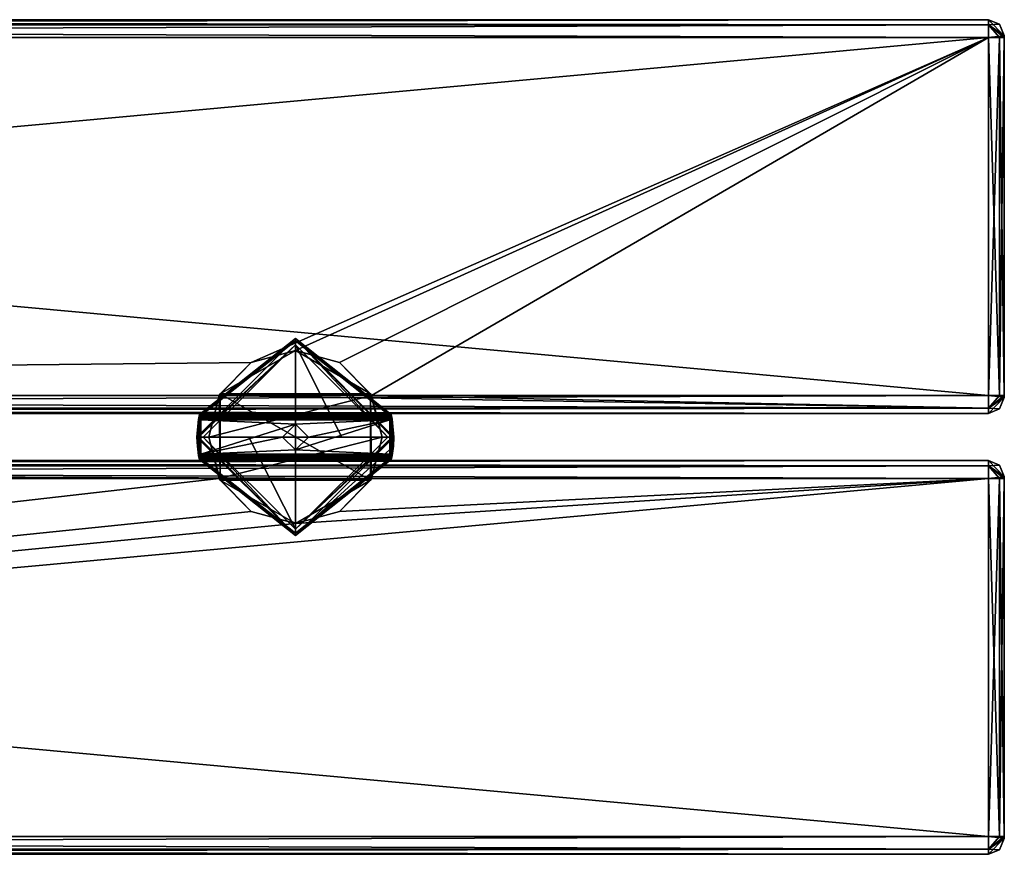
# Model space of a CAD drawing. Extents: x -54 to 446, y -6 to 1624.
# Tile 10 of 225: x 321 to 446, y 239 to 345. Entities that reach past the tile are written whole.
import ezdxf

# ---------------------------------------------------------------- set-up
doc = ezdxf.new("R2010")
doc.units = 0
doc.header["$LTSCALE"] = 46.933333
for name, color, linetype in [('100', 7, 'CONTINUOUS'), ('101', 7, 'CONTINUOUS'), ('102', 7, 'CONTINUOUS'), ('103', 7, 'CONTINUOUS'), ('104', 7, 'CONTINUOUS'), ('105', 7, 'CONTINUOUS'), ('106', 7, 'CONTINUOUS'), ('107', 7, 'CONTINUOUS'), ('108', 7, 'CONTINUOUS'), ('56', 7, 'CONTINUOUS'), ('57', 7, 'CONTINUOUS'), ('58', 7, 'CONTINUOUS'), ('59', 7, 'CONTINUOUS'), ('60', 7, 'CONTINUOUS'), ('61', 7, 'CONTINUOUS'), ('62', 7, 'CONTINUOUS'), ('63', 7, 'CONTINUOUS'), ('64', 7, 'CONTINUOUS'), ('65', 7, 'CONTINUOUS'), ('66', 7, 'CONTINUOUS'), ('67', 7, 'CONTINUOUS'), ('68', 7, 'CONTINUOUS'), ('682', 7, 'CONTINUOUS'), ('683', 7, 'CONTINUOUS'), ('684', 7, 'CONTINUOUS'), ('685', 7, 'CONTINUOUS'), ('686', 7, 'CONTINUOUS'), ('687', 7, 'CONTINUOUS'), ('688', 7, 'CONTINUOUS'), ('689', 7, 'CONTINUOUS'), ('69', 7, 'CONTINUOUS'), ('690', 7, 'CONTINUOUS'), ('691', 7, 'CONTINUOUS'), ('692', 7, 'CONTINUOUS'), ('693', 7, 'CONTINUOUS'), ('694', 7, 'CONTINUOUS'), ('695', 7, 'CONTINUOUS'), ('696', 7, 'CONTINUOUS'), ('697', 7, 'CONTINUOUS'), ('698', 7, 'CONTINUOUS'), ('699', 7, 'CONTINUOUS'), ('70', 7, 'CONTINUOUS'), ('700', 7, 'CONTINUOUS'), ('701', 7, 'CONTINUOUS'), ('702', 7, 'CONTINUOUS'), ('703', 7, 'CONTINUOUS'), ('704', 7, 'CONTINUOUS'), ('705', 7, 'CONTINUOUS'), ('706', 7, 'CONTINUOUS'), ('707', 7, 'CONTINUOUS'), ('708', 7, 'CONTINUOUS'), ('709', 7, 'CONTINUOUS'), ('71', 7, 'CONTINUOUS'), ('710', 7, 'CONTINUOUS'), ('711', 7, 'CONTINUOUS'), ('712', 7, 'CONTINUOUS'), ('713', 7, 'CONTINUOUS'), ('714', 7, 'CONTINUOUS'), ('715', 7, 'CONTINUOUS'), ('716', 7, 'CONTINUOUS'), ('717', 7, 'CONTINUOUS'), ('72', 7, 'CONTINUOUS'), ('89', 7, 'CONTINUOUS'), ('90', 7, 'CONTINUOUS'), ('91', 7, 'CONTINUOUS'), ('92', 7, 'CONTINUOUS'), ('93', 7, 'CONTINUOUS'), ('94', 7, 'CONTINUOUS'), ('95', 7, 'CONTINUOUS'), ('96', 7, 'CONTINUOUS'), ('97', 7, 'CONTINUOUS'), ('98', 7, 'CONTINUOUS'), ('99', 7, 'CONTINUOUS')]:
    doc.layers.add(name, color=color, linetype=linetype)

msp = doc.modelspace()

# ---------------------------------------------------------------- linework, layer by layer
at = {"layer": '100', "color": 7, "linetype": 'CONTINUOUS'}
for points in [[(444, 297.25, 19), (444, 342.75, 19), (445.41, 342.75, 19.59), (444, 297.25, 19)], [(445.41, 297.25, 19.59), (444, 297.25, 19), (445.41, 342.75, 19.59), (445.41, 297.25, 19.59)], [(446, 297.25, 21), (445.41, 297.25, 19.59), (446, 342.75, 21), (446, 297.25, 21)], [(446, 342.75, 21), (445.41, 297.25, 19.59), (445.41, 342.75, 19.59), (446, 342.75, 21)]]:
    msp.add_3dface(points, dxfattribs=at)
at = {"layer": '101', "color": 7, "linetype": 'CONTINUOUS'}
for points in [[(444, 295.66, 19.66), (444, 297.25, 19), (446, 297.07, 21.07), (444, 295.66, 19.66)], [(446, 297.07, 21.07), (444, 297.25, 19), (445.41, 297.25, 19.59), (446, 297.07, 21.07)], [(446, 297, 21.25), (444, 295.66, 19.66), (446, 297.07, 21.07), (446, 297, 21.25)], [(444, 295.66, 19.66), (446, 297, 21.25), (445.41, 295.59, 21.25), (444, 295.66, 19.66)], [(446, 297.25, 21), (446, 297.07, 21.07), (445.41, 297.25, 19.59), (446, 297.25, 21)], [(444, 295, 21.25), (444, 295.66, 19.66), (445.41, 295.59, 21.25), (444, 295, 21.25)]]:
    msp.add_3dface(points, dxfattribs=at)
at = {"layer": '102', "color": 7, "linetype": 'CONTINUOUS'}
for points in [[(446, 297, 26.75), (445.41, 295.59, 26.75), (446, 297, 21.25), (446, 297, 26.75)], [(446, 297, 21.25), (445.41, 295.59, 26.75), (445.41, 295.59, 21.25), (446, 297, 21.25)], [(444, 295, 26.75), (444, 295, 21.25), (445.41, 295.59, 21.25), (444, 295, 26.75)], [(445.41, 295.59, 26.75), (444, 295, 26.75), (445.41, 295.59, 21.25), (445.41, 295.59, 26.75)]]:
    msp.add_3dface(points, dxfattribs=at)
at = {"layer": '103', "color": 7, "linetype": 'CONTINUOUS'}
for points in [[(444, 297.25, 29), (444, 295.66, 28.34), (445.41, 297.25, 28.41), (444, 297.25, 29)], [(444, 295.66, 28.34), (446, 297.25, 27), (445.41, 297.25, 28.41), (444, 295.66, 28.34)], [(446, 297.25, 27), (444, 295.66, 28.34), (446, 297.07, 26.93), (446, 297.25, 27)], [(444, 295.66, 28.34), (444, 295, 26.75), (446, 297.07, 26.93), (444, 295.66, 28.34)], [(446, 297.07, 26.93), (444, 295, 26.75), (445.41, 295.59, 26.75), (446, 297.07, 26.93)], [(446, 297, 26.75), (446, 297.07, 26.93), (445.41, 295.59, 26.75), (446, 297, 26.75)]]:
    msp.add_3dface(points, dxfattribs=at)
at = {"layer": '104', "color": 7, "linetype": 'CONTINUOUS'}
for points in [[(444, 342.75, 29), (444, 297.25, 29), (445.41, 297.25, 28.41), (444, 342.75, 29)], [(444, 342.75, 29), (445.41, 297.25, 28.41), (445.41, 342.75, 28.41), (444, 342.75, 29)], [(446, 297.25, 27), (446, 342.75, 27), (445.41, 342.75, 28.41), (446, 297.25, 27)], [(445.41, 297.25, 28.41), (446, 297.25, 27), (445.41, 342.75, 28.41), (445.41, 297.25, 28.41)]]:
    msp.add_3dface(points, dxfattribs=at)
at = {"layer": '105', "color": 7, "linetype": 'CONTINUOUS'}
for points in [[(365.67, 297.25, 19), (346.33, 297.25, 19), (345, 292, 19), (365.67, 297.25, 19)], [(365.67, 297.25, 19), (345, 292, 19), (367, 292, 19), (365.67, 297.25, 19)], [(345, 292, 19), (346.33, 286.75, 19), (367, 292, 19), (345, 292, 19)], [(346.33, 286.75, 19), (365.67, 286.75, 19), (367, 292, 19), (346.33, 286.75, 19)]]:
    msp.add_3dface(points, dxfattribs=at)
at = {"layer": '106', "color": 7, "linetype": 'CONTINUOUS'}
for points in [[(356, 303, -65.5), (365.53, 297.5, -65.5), (346.47, 297.5, -65.5), (356, 303, -65.5)], [(365.53, 297.5, -65.5), (365.53, 286.5, -65.5), (346.47, 297.5, -65.5), (365.53, 297.5, -65.5)], [(346.47, 297.5, -65.5), (365.53, 286.5, -65.5), (346.47, 286.5, -65.5), (346.47, 297.5, -65.5)], [(365.53, 286.5, -65.5), (356, 281, -65.5), (346.47, 286.5, -65.5), (365.53, 286.5, -65.5)]]:
    msp.add_3dface(points, dxfattribs=at)
at = {"layer": '107', "color": 7, "linetype": 'CONTINUOUS'}
for points in [[(350.38, 301.45, 19), (356, 303, 19), (346.47, 297.5, -65.5), (350.38, 301.45, 19)], [(356, 303, 19), (356, 303, -65.5), (346.47, 297.5, -65.5), (356, 303, 19)], [(346.33, 297.25, 19), (350.38, 301.45, 19), (346.47, 297.5, -65.5), (346.33, 297.25, 19)], [(345, 292, 19), (346.33, 297.25, 19), (346.47, 286.5, -65.5), (345, 292, 19)], [(346.33, 297.25, 19), (346.47, 297.5, -65.5), (346.47, 286.5, -65.5), (346.33, 297.25, 19)], [(346.33, 286.75, 19), (345, 292, 19), (346.47, 286.5, -65.5), (346.33, 286.75, 19)], [(350.38, 282.55, 19), (346.33, 286.75, 19), (346.47, 286.5, -65.5), (350.38, 282.55, 19)], [(356, 281, -65.5), (350.38, 282.55, 19), (346.47, 286.5, -65.5), (356, 281, -65.5)], [(356, 281, 19), (350.38, 282.55, 19), (356, 281, -65.5), (356, 281, 19)]]:
    msp.add_3dface(points, dxfattribs=at)
at = {"layer": '108', "color": 7, "linetype": 'CONTINUOUS'}
for points in [[(356, 303, 19), (361.62, 301.45, 19), (356, 303, -65.5), (356, 303, 19)], [(361.62, 301.45, 19), (365.53, 297.5, -65.5), (356, 303, -65.5), (361.62, 301.45, 19)], [(361.62, 301.45, 19), (365.67, 297.25, 19), (365.53, 297.5, -65.5), (361.62, 301.45, 19)], [(367, 292, 19), (365.67, 286.75, 19), (365.53, 297.5, -65.5), (367, 292, 19)], [(365.67, 286.75, 19), (365.53, 286.5, -65.5), (365.53, 297.5, -65.5), (365.67, 286.75, 19)], [(365.67, 297.25, 19), (367, 292, 19), (365.53, 297.5, -65.5), (365.67, 297.25, 19)], [(361.62, 282.55, 19), (356, 281, 19), (365.53, 286.5, -65.5), (361.62, 282.55, 19)], [(356, 281, 19), (356, 281, -65.5), (365.53, 286.5, -65.5), (356, 281, 19)], [(365.67, 286.75, 19), (361.62, 282.55, 19), (365.53, 286.5, -65.5), (365.67, 286.75, 19)]]:
    msp.add_3dface(points, dxfattribs=at)
at = {"layer": '56', "color": 7, "linetype": 'CONTINUOUS'}
for points in [[(446, 342.93, 21.07), (446, 343, 21.25), (446, 342.93, 26.93), (446, 342.93, 21.07)], [(446, 343, 21.25), (446, 343, 26.75), (446, 342.93, 26.93), (446, 343, 21.25)], [(446, 342.75, 27), (446, 342.75, 21), (446, 342.93, 21.07), (446, 342.75, 27)], [(446, 342.75, 27), (446, 342.93, 21.07), (446, 342.93, 26.93), (446, 342.75, 27)], [(446, 342.75, 27), (446, 297.25, 27), (446, 342.75, 21), (446, 342.75, 27)], [(446, 297.25, 27), (446, 297.25, 21), (446, 342.75, 21), (446, 297.25, 27)], [(446, 297.25, 27), (446, 297.07, 26.93), (446, 297.25, 21), (446, 297.25, 27)], [(446, 297.07, 26.93), (446, 297.07, 21.07), (446, 297.25, 21), (446, 297.07, 26.93)], [(446, 297.07, 26.93), (446, 297, 26.75), (446, 297.07, 21.07), (446, 297.07, 26.93)], [(446, 297, 26.75), (446, 297, 21.25), (446, 297.07, 21.07), (446, 297, 26.75)], [(446, 287, 21.25), (446, 287, 26.75), (446, 286.93, 26.93), (446, 287, 21.25)], [(446, 287, 21.25), (446, 286.93, 26.93), (446, 286.93, 21.07), (446, 287, 21.25)], [(446, 286.93, 26.93), (446, 286.75, 27), (446, 286.93, 21.07), (446, 286.93, 26.93)], [(446, 286.75, 27), (446, 286.75, 21), (446, 286.93, 21.07), (446, 286.75, 27)], [(446, 286.75, 27), (446, 241.25, 27), (446, 286.75, 21), (446, 286.75, 27)], [(446, 241.25, 27), (446, 241.25, 21), (446, 286.75, 21), (446, 241.25, 27)], [(446, 241.25, 27), (446, 241.07, 26.93), (446, 241.25, 21), (446, 241.25, 27)], [(446, 241.07, 26.93), (446, 241.07, 21.07), (446, 241.25, 21), (446, 241.07, 26.93)], [(446, 241.07, 26.93), (446, 241, 26.75), (446, 241.07, 21.07), (446, 241.07, 26.93)], [(446, 241, 26.75), (446, 241, 21.25), (446, 241.07, 21.07), (446, 241, 26.75)]]:
    msp.add_3dface(points, dxfattribs=at)
at = {"layer": '57', "color": 7, "linetype": 'CONTINUOUS'}
for points in [[(444, 286.75, 29), (-52, 286.75, 29), (444, 241.25, 29), (444, 286.75, 29)], [(-52, 286.75, 29), (-52, 241.25, 29), (444, 241.25, 29), (-52, 286.75, 29)]]:
    msp.add_3dface(points, dxfattribs=at)
at = {"layer": '58', "color": 7, "linetype": 'CONTINUOUS'}
for points in [[(444, 239, 26.75), (-52, 239, 26.75), (444, 239, 21.25), (444, 239, 26.75)], [(-52, 239, 26.75), (-52, 239, 21.25), (444, 239, 21.25), (-52, 239, 26.75)]]:
    msp.add_3dface(points, dxfattribs=at)
at = {"layer": '59', "color": 7, "linetype": 'CONTINUOUS'}
for points in [[(444, 241.25, 19), (-52, 241.25, 19), (444, 286.75, 19), (444, 241.25, 19)], [(-52, 241.25, 19), (356, 281, 19), (444, 286.75, 19), (-52, 241.25, 19)], [(350.38, 282.55, 19), (-52, 241.25, 19), (346.33, 286.75, 19), (350.38, 282.55, 19)], [(346.33, 286.75, 19), (-52, 241.25, 19), (-52, 286.75, 19), (346.33, 286.75, 19)], [(444, 286.75, 19), (356, 281, 19), (361.62, 282.55, 19), (444, 286.75, 19)], [(365.67, 286.75, 19), (444, 286.75, 19), (361.62, 282.55, 19), (365.67, 286.75, 19)], [(356, 281, 19), (-52, 241.25, 19), (350.38, 282.55, 19), (356, 281, 19)]]:
    msp.add_3dface(points, dxfattribs=at)
at = {"layer": '60', "color": 7, "linetype": 'CONTINUOUS'}
for points in [[(-52, 289, 26.75), (444, 289, 26.75), (-52, 289, 21.25), (-52, 289, 26.75)], [(444, 289, 26.75), (444, 289, 21.25), (-52, 289, 21.25), (444, 289, 26.75)]]:
    msp.add_3dface(points, dxfattribs=at)
at = {"layer": '61', "color": 7, "linetype": 'CONTINUOUS'}
for points in [[(-52, 289, 26.75), (-52, 288.34, 28.34), (444, 289, 26.75), (-52, 289, 26.75)], [(444, 289, 26.75), (-52, 288.34, 28.34), (444, 288.34, 28.34), (444, 289, 26.75)], [(-52, 288.34, 28.34), (-52, 286.75, 29), (444, 288.34, 28.34), (-52, 288.34, 28.34)], [(444, 288.34, 28.34), (-52, 286.75, 29), (444, 286.75, 29), (444, 288.34, 28.34)]]:
    msp.add_3dface(points, dxfattribs=at)
at = {"layer": '62', "color": 7, "linetype": 'CONTINUOUS'}
for points in [[(444, 241.25, 29), (-52, 241.25, 29), (-52, 239.66, 28.34), (444, 241.25, 29)], [(444, 241.25, 29), (-52, 239.66, 28.34), (444, 239.66, 28.34), (444, 241.25, 29)], [(-52, 239.66, 28.34), (-52, 239, 26.75), (444, 239.66, 28.34), (-52, 239.66, 28.34)], [(444, 239.66, 28.34), (-52, 239, 26.75), (444, 239, 26.75), (444, 239.66, 28.34)]]:
    msp.add_3dface(points, dxfattribs=at)
at = {"layer": '63', "color": 7, "linetype": 'CONTINUOUS'}
for points in [[(-52, 239.66, 19.66), (-52, 241.25, 19), (444, 239.66, 19.66), (-52, 239.66, 19.66)], [(444, 239.66, 19.66), (-52, 241.25, 19), (444, 241.25, 19), (444, 239.66, 19.66)], [(444, 239, 21.25), (-52, 239, 21.25), (-52, 239.66, 19.66), (444, 239, 21.25)], [(444, 239, 21.25), (-52, 239.66, 19.66), (444, 239.66, 19.66), (444, 239, 21.25)]]:
    msp.add_3dface(points, dxfattribs=at)
at = {"layer": '64', "color": 7, "linetype": 'CONTINUOUS'}
for points in [[(444, 289, 21.25), (444, 288.34, 19.66), (-52, 289, 21.25), (444, 289, 21.25)], [(-52, 289, 21.25), (444, 288.34, 19.66), (-52, 288.34, 19.66), (-52, 289, 21.25)], [(346.33, 286.75, 19), (-52, 286.75, 19), (-52, 288.34, 19.66), (346.33, 286.75, 19)], [(365.67, 286.75, 19), (346.33, 286.75, 19), (-52, 288.34, 19.66), (365.67, 286.75, 19)], [(444, 286.75, 19), (365.67, 286.75, 19), (-52, 288.34, 19.66), (444, 286.75, 19)], [(444, 288.34, 19.66), (444, 286.75, 19), (-52, 288.34, 19.66), (444, 288.34, 19.66)]]:
    msp.add_3dface(points, dxfattribs=at)
at = {"layer": '65', "color": 7, "linetype": 'CONTINUOUS'}
for points in [[(-52, 345, 26.75), (-52, 344.34, 28.34), (444, 345, 26.75), (-52, 345, 26.75)], [(444, 345, 26.75), (-52, 344.34, 28.34), (444, 344.34, 28.34), (444, 345, 26.75)], [(-52, 344.34, 28.34), (-52, 342.75, 29), (444, 344.34, 28.34), (-52, 344.34, 28.34)], [(444, 344.34, 28.34), (-52, 342.75, 29), (444, 342.75, 29), (444, 344.34, 28.34)]]:
    msp.add_3dface(points, dxfattribs=at)
at = {"layer": '66', "color": 7, "linetype": 'CONTINUOUS'}
for points in [[(444, 342.75, 29), (-52, 342.75, 29), (444, 297.25, 29), (444, 342.75, 29)], [(-52, 342.75, 29), (-52, 297.25, 29), (444, 297.25, 29), (-52, 342.75, 29)]]:
    msp.add_3dface(points, dxfattribs=at)
at = {"layer": '67', "color": 7, "linetype": 'CONTINUOUS'}
for points in [[(444, 297.25, 29), (-52, 297.25, 29), (-52, 295.66, 28.34), (444, 297.25, 29)], [(444, 297.25, 29), (-52, 295.66, 28.34), (444, 295.66, 28.34), (444, 297.25, 29)], [(-52, 295.66, 28.34), (-52, 295, 26.75), (444, 295.66, 28.34), (-52, 295.66, 28.34)], [(444, 295.66, 28.34), (-52, 295, 26.75), (444, 295, 26.75), (444, 295.66, 28.34)]]:
    msp.add_3dface(points, dxfattribs=at)
at = {"layer": '68', "color": 7, "linetype": 'CONTINUOUS'}
for points in [[(444, 295, 26.75), (-52, 295, 26.75), (444, 295, 21.25), (444, 295, 26.75)], [(-52, 295, 26.75), (-52, 295, 21.25), (444, 295, 21.25), (-52, 295, 26.75)]]:
    msp.add_3dface(points, dxfattribs=at)
at = {"layer": '682', "color": 7, "linetype": 'CONTINUOUS'}
for points in [[(356, 304.2, 29.5), (367.87, 294.8, 29.5), (344.13, 294.8, 29.5), (356, 304.2, 29.5)], [(344.13, 289.2, 29.5), (367.87, 289.2, 29.5), (356, 279.8, 29.5), (344.13, 289.2, 29.5)]]:
    msp.add_3dface(points, dxfattribs=at)
at = {"layer": '683', "color": 7, "linetype": 'CONTINUOUS'}
for points in [[(356, 304.5, 33.21), (343.83, 294.87, 29.8), (343.5, 292, 29.5), (356, 304.5, 33.21)], [(343.5, 292, 33.21), (356, 304.5, 33.21), (343.5, 292, 29.5), (343.5, 292, 33.21)], [(356, 304.5, 29.8), (343.83, 294.87, 29.8), (356, 304.5, 33.21), (356, 304.5, 29.8)], [(368.17, 294.87, 29.8), (356, 304.5, 29.8), (368.5, 292, 33.21), (368.17, 294.87, 29.8)], [(368.5, 292, 33.21), (356, 304.5, 29.8), (356, 304.5, 33.21), (368.5, 292, 33.21)], [(343.83, 294.87, 29.8), (343.74, 294.43, 29.62), (343.5, 292, 29.5), (343.83, 294.87, 29.8)], [(343.7, 294.25, 29.2), (343.5, 292, 25.3), (343.74, 294.43, 29.62), (343.7, 294.25, 29.2)], [(343.74, 294.43, 29.62), (343.5, 292, 25.3), (343.5, 292, 29.5), (343.74, 294.43, 29.62)], [(343.7, 294.25, 25.3), (343.5, 292, 25.3), (343.7, 294.25, 29.2), (343.7, 294.25, 25.3)], [(368.25, 294.47, 29.66), (368.17, 294.87, 29.8), (368.5, 292, 33.21), (368.25, 294.47, 29.66)], [(368.3, 294.25, 29.2), (368.25, 294.47, 29.66), (368.5, 292, 33.21), (368.3, 294.25, 29.2)], [(368.3, 294.25, 25.3), (368.3, 294.25, 29.2), (368.5, 292, 33.21), (368.3, 294.25, 25.3)], [(368.5, 292, 25.3), (368.3, 294.25, 25.3), (368.5, 292, 29.5), (368.5, 292, 25.3)], [(368.5, 292, 29.5), (368.3, 294.25, 25.3), (368.5, 292, 33.21), (368.5, 292, 29.5)], [(343.5, 292, 25.3), (343.7, 289.75, 25.3), (343.5, 292, 29.5), (343.5, 292, 25.3)], [(343.5, 292, 29.5), (343.7, 289.75, 25.3), (343.56, 290.83, 29.5), (343.5, 292, 29.5)], [(368.3, 289.75, 25.3), (368.5, 292, 25.3), (368.3, 289.75, 29.2), (368.3, 289.75, 25.3)], [(368.3, 289.75, 29.2), (368.5, 292, 25.3), (368.44, 290.83, 29.5), (368.3, 289.75, 29.2)], [(368.44, 290.83, 29.5), (368.5, 292, 25.3), (368.5, 292, 29.5), (368.44, 290.83, 29.5)], [(343.56, 290.83, 29.5), (343.7, 289.75, 25.3), (343.7, 289.75, 29.2), (343.56, 290.83, 29.5)], [(343.72, 289.66, 29.5), (343.56, 290.83, 29.5), (343.71, 289.73, 29.34), (343.72, 289.66, 29.5)], [(343.71, 289.73, 29.34), (343.56, 290.83, 29.5), (343.7, 289.75, 29.2), (343.71, 289.73, 29.34)], [(368.28, 289.66, 29.5), (368.29, 289.73, 29.35), (368.44, 290.83, 29.5), (368.28, 289.66, 29.5)], [(368.29, 289.73, 29.35), (368.3, 289.75, 29.2), (368.44, 290.83, 29.5), (368.29, 289.73, 29.35)]]:
    msp.add_3dface(points, dxfattribs=at)
at = {"layer": '684', "color": 7, "linetype": 'CONTINUOUS'}
for points in [[(344.28, 292, 34.19), (356, 292, 35.5), (356, 303.72, 34.19), (344.28, 292, 34.19)], [(361.9, 292, 35.17), (367.72, 292, 34.19), (356, 303.72, 34.19), (361.9, 292, 35.17)], [(356, 292, 35.5), (361.9, 292, 35.17), (356, 303.72, 34.19), (356, 292, 35.5)], [(350.1, 292, 35.17), (356, 292, 35.5), (344.28, 292, 34.19), (350.1, 292, 35.17)]]:
    msp.add_3dface(points, dxfattribs=at)
at = {"layer": '685', "color": 7, "linetype": 'CONTINUOUS'}
for points in [[(343.5, 292, 33.21), (343.5, 292, 29.5), (343.56, 290.83, 29.5), (343.5, 292, 33.21)], [(343.5, 292, 33.21), (343.56, 290.83, 29.5), (343.72, 289.66, 29.5), (343.5, 292, 33.21)], [(343.5, 292, 33.21), (343.72, 289.66, 29.5), (343.76, 289.44, 29.72), (343.5, 292, 33.21)], [(343.83, 289.13, 29.8), (343.5, 292, 33.21), (343.76, 289.44, 29.72), (343.83, 289.13, 29.8)], [(343.5, 292, 33.21), (343.83, 289.13, 29.8), (356, 279.5, 29.8), (343.5, 292, 33.21)], [(356, 279.5, 33.21), (343.5, 292, 33.21), (356, 279.5, 29.8), (356, 279.5, 33.21)], [(368.44, 290.83, 29.5), (368.5, 292, 29.5), (356, 279.5, 33.21), (368.44, 290.83, 29.5)], [(368.5, 292, 29.5), (368.5, 292, 33.21), (356, 279.5, 33.21), (368.5, 292, 29.5)], [(368.44, 290.83, 29.5), (356, 279.5, 33.21), (368.17, 289.13, 29.8), (368.44, 290.83, 29.5)], [(368.24, 289.45, 29.71), (368.44, 290.83, 29.5), (368.17, 289.13, 29.8), (368.24, 289.45, 29.71)], [(368.28, 289.66, 29.5), (368.44, 290.83, 29.5), (368.24, 289.45, 29.71), (368.28, 289.66, 29.5)], [(368.17, 289.13, 29.8), (356, 279.5, 33.21), (356, 279.5, 29.8), (368.17, 289.13, 29.8)]]:
    msp.add_3dface(points, dxfattribs=at)
at = {"layer": '686', "color": 7, "linetype": 'CONTINUOUS'}
for points in [[(350.1, 292, 35.17), (344.28, 292, 34.19), (356, 280.28, 34.19), (350.1, 292, 35.17)], [(356, 292, 35.5), (350.1, 292, 35.17), (356, 280.28, 34.19), (356, 292, 35.5)], [(367.72, 292, 34.19), (361.9, 292, 35.17), (356, 292, 35.5), (367.72, 292, 34.19)], [(367.72, 292, 34.19), (356, 292, 35.5), (356, 280.28, 34.19), (367.72, 292, 34.19)]]:
    msp.add_3dface(points, dxfattribs=at)
at = {"layer": '687', "color": 7, "linetype": 'CONTINUOUS'}
for points in [[(344, 294.2, 25), (344, 289.8, 25), (343.8, 292, 25), (344, 294.2, 25)], [(356, 293.65, 25), (344, 289.8, 25), (344, 294.2, 25), (356, 293.65, 25)], [(368, 294.2, 25), (356, 293.65, 25), (344, 294.2, 25), (368, 294.2, 25)], [(357.65, 292, 25), (356, 293.65, 25), (368, 294.2, 25), (357.65, 292, 25)], [(356, 290.35, 25), (357.65, 292, 25), (368, 294.2, 25), (356, 290.35, 25)], [(368, 289.8, 25), (356, 290.35, 25), (368, 294.2, 25), (368, 289.8, 25)], [(368.2, 292, 25), (368, 289.8, 25), (368, 294.2, 25), (368.2, 292, 25)], [(356, 293.65, 25), (354.35, 292, 25), (344, 289.8, 25), (356, 293.65, 25)], [(354.35, 292, 25), (356, 290.35, 25), (344, 289.8, 25), (354.35, 292, 25)], [(344, 289.8, 25), (356, 290.35, 25), (368, 289.8, 25), (344, 289.8, 25)]]:
    msp.add_3dface(points, dxfattribs=at)
at = {"layer": '688', "color": 7, "linetype": 'CONTINUOUS'}
for points in [[(344, 289.5, 25.3), (368, 289.5, 25.3), (344, 289.5, 29.2), (344, 289.5, 25.3)], [(344, 289.5, 29.2), (368, 289.5, 25.3), (368, 289.5, 29.2), (344, 289.5, 29.2)]]:
    msp.add_3dface(points, dxfattribs=at)
at = {"layer": '689', "color": 7, "linetype": 'CONTINUOUS'}
for points in [[(368, 294.5, 25.3), (344, 294.5, 25.3), (368, 294.5, 29.2), (368, 294.5, 25.3)], [(368, 294.5, 29.2), (344, 294.5, 25.3), (344, 294.5, 29.2), (368, 294.5, 29.2)]]:
    msp.add_3dface(points, dxfattribs=at)
at = {"layer": '69', "color": 7, "linetype": 'CONTINUOUS'}
for points in [[(-52, 297.25, 19), (346.33, 297.25, 19), (444, 295.66, 19.66), (-52, 297.25, 19)], [(-52, 295.66, 19.66), (-52, 297.25, 19), (444, 295.66, 19.66), (-52, 295.66, 19.66)], [(444, 295.66, 19.66), (346.33, 297.25, 19), (365.67, 297.25, 19), (444, 295.66, 19.66)], [(444, 297.25, 19), (444, 295.66, 19.66), (365.67, 297.25, 19), (444, 297.25, 19)], [(444, 295, 21.25), (-52, 295, 21.25), (-52, 295.66, 19.66), (444, 295, 21.25)], [(444, 295, 21.25), (-52, 295.66, 19.66), (444, 295.66, 19.66), (444, 295, 21.25)]]:
    msp.add_3dface(points, dxfattribs=at)
at = {"layer": '690', "color": 7, "linetype": 'CONTINUOUS'}
for points in [[(356, 293.65, 33.51), (356, 292, 34.5), (354.35, 292, 33.51), (356, 293.65, 33.51)], [(357.65, 292, 33.51), (356, 292, 34.5), (356, 293.65, 33.51), (357.65, 292, 33.51)]]:
    msp.add_3dface(points, dxfattribs=at)
at = {"layer": '691', "color": 7, "linetype": 'CONTINUOUS'}
for points in [[(354.35, 292, 25), (356, 293.65, 25), (354.35, 292, 33.51), (354.35, 292, 25)], [(356, 293.65, 25), (356, 293.65, 33.51), (354.35, 292, 33.51), (356, 293.65, 25)], [(356, 293.65, 25), (357.65, 292, 25), (356, 293.65, 33.51), (356, 293.65, 25)], [(357.65, 292, 25), (357.65, 292, 33.51), (356, 293.65, 33.51), (357.65, 292, 25)]]:
    msp.add_3dface(points, dxfattribs=at)
at = {"layer": '692', "color": 7, "linetype": 'CONTINUOUS'}
for points in [[(354.35, 292, 33.51), (356, 292, 34.5), (356, 290.35, 33.51), (354.35, 292, 33.51)], [(356, 292, 34.5), (357.65, 292, 33.51), (356, 290.35, 33.51), (356, 292, 34.5)]]:
    msp.add_3dface(points, dxfattribs=at)
at = {"layer": '693', "color": 7, "linetype": 'CONTINUOUS'}
for points in [[(356, 290.35, 25), (354.35, 292, 25), (356, 290.35, 33.51), (356, 290.35, 25)], [(354.35, 292, 25), (354.35, 292, 33.51), (356, 290.35, 33.51), (354.35, 292, 25)], [(357.65, 292, 25), (356, 290.35, 25), (357.65, 292, 33.51), (357.65, 292, 25)], [(357.65, 292, 33.51), (356, 290.35, 25), (356, 290.35, 33.51), (357.65, 292, 33.51)]]:
    msp.add_3dface(points, dxfattribs=at)
at = {"layer": '694', "color": 7, "linetype": 'CONTINUOUS'}
for points in [[(343.5, 292, 33.21), (356, 279.5, 33.21), (343.72, 292, 33.84), (343.5, 292, 33.21)], [(356, 279.5, 33.21), (344.28, 292, 34.19), (343.72, 292, 33.84), (356, 279.5, 33.21)], [(344.28, 292, 34.19), (356, 279.5, 33.21), (356, 280.28, 34.19), (344.28, 292, 34.19)], [(356, 279.5, 33.21), (368.5, 292, 33.21), (356, 280.28, 34.19), (356, 279.5, 33.21)], [(356, 280.28, 34.19), (368.5, 292, 33.21), (368.28, 292, 33.84), (356, 280.28, 34.19)], [(367.72, 292, 34.19), (356, 280.28, 34.19), (368.28, 292, 33.84), (367.72, 292, 34.19)]]:
    msp.add_3dface(points, dxfattribs=at)
at = {"layer": '695', "color": 7, "linetype": 'CONTINUOUS'}
for points in [[(356, 304.5, 33.21), (343.5, 292, 33.21), (356, 303.72, 34.19), (356, 304.5, 33.21)], [(368.5, 292, 33.21), (356, 304.5, 33.21), (368.28, 292, 33.84), (368.5, 292, 33.21)], [(367.72, 292, 34.19), (356, 304.5, 33.21), (356, 303.72, 34.19), (367.72, 292, 34.19)], [(356, 304.5, 33.21), (367.72, 292, 34.19), (368.28, 292, 33.84), (356, 304.5, 33.21)], [(356, 303.72, 34.19), (343.5, 292, 33.21), (343.72, 292, 33.84), (356, 303.72, 34.19)], [(344.28, 292, 34.19), (356, 303.72, 34.19), (343.72, 292, 33.84), (344.28, 292, 34.19)]]:
    msp.add_3dface(points, dxfattribs=at)
at = {"layer": '696', "color": 7, "linetype": 'CONTINUOUS'}
for points in [[(344, 289.5, 29.2), (368, 289.5, 29.2), (368, 289.49, 29.27), (344, 289.5, 29.2)], [(344, 289.5, 29.2), (368, 289.49, 29.27), (344, 289.49, 29.27), (344, 289.5, 29.2)], [(367.98, 289.46, 29.35), (344.02, 289.46, 29.35), (344, 289.49, 29.27), (367.98, 289.46, 29.35)], [(368, 289.49, 29.27), (367.98, 289.46, 29.35), (344, 289.49, 29.27), (368, 289.49, 29.27)], [(344.06, 289.35, 29.46), (344.02, 289.46, 29.35), (367.94, 289.36, 29.46), (344.06, 289.35, 29.46)], [(367.94, 289.36, 29.46), (344.02, 289.46, 29.35), (367.98, 289.46, 29.35), (367.94, 289.36, 29.46)], [(367.87, 289.2, 29.5), (344.06, 289.35, 29.46), (367.94, 289.36, 29.46), (367.87, 289.2, 29.5)], [(367.87, 289.2, 29.5), (344.13, 289.2, 29.5), (344.06, 289.35, 29.46), (367.87, 289.2, 29.5)]]:
    msp.add_3dface(points, dxfattribs=at)
at = {"layer": '697', "color": 7, "linetype": 'CONTINUOUS'}
for points in [[(368, 294.5, 29.2), (344, 294.5, 29.2), (344.03, 294.59, 29.41), (368, 294.5, 29.2)], [(344.03, 294.59, 29.41), (344.13, 294.8, 29.5), (367.96, 294.61, 29.43), (344.03, 294.59, 29.41)], [(368, 294.5, 29.2), (344.03, 294.59, 29.41), (367.96, 294.61, 29.43), (368, 294.5, 29.2)], [(344.13, 294.8, 29.5), (367.87, 294.8, 29.5), (367.96, 294.61, 29.43), (344.13, 294.8, 29.5)]]:
    msp.add_3dface(points, dxfattribs=at)
at = {"layer": '698', "color": 7, "linetype": 'CONTINUOUS'}
for points in [[(368, 294.5, 25.3), (368, 294.5, 29.2), (368.19, 294.43, 29.2), (368, 294.5, 25.3)], [(368, 294.5, 25.3), (368.19, 294.43, 29.2), (368.19, 294.43, 25.3), (368, 294.5, 25.3)], [(368.3, 294.25, 29.2), (368.3, 294.25, 25.3), (368.19, 294.43, 25.3), (368.3, 294.25, 29.2)], [(368.19, 294.43, 29.2), (368.3, 294.25, 29.2), (368.19, 294.43, 25.3), (368.19, 294.43, 29.2)]]:
    msp.add_3dface(points, dxfattribs=at)
at = {"layer": '699', "color": 7, "linetype": 'CONTINUOUS'}
for points in [[(368.25, 294.47, 29.66), (367.87, 294.8, 29.5), (368.08, 294.85, 29.59), (368.25, 294.47, 29.66)], [(367.87, 294.8, 29.5), (368.25, 294.47, 29.66), (367.96, 294.61, 29.43), (367.87, 294.8, 29.5)], [(368.25, 294.47, 29.66), (368.3, 294.25, 29.2), (367.96, 294.61, 29.43), (368.25, 294.47, 29.66)], [(367.96, 294.61, 29.43), (368.3, 294.25, 29.2), (368.19, 294.43, 29.2), (367.96, 294.61, 29.43)], [(368, 294.5, 29.2), (367.96, 294.61, 29.43), (368.19, 294.43, 29.2), (368, 294.5, 29.2)], [(368.17, 294.87, 29.8), (368.25, 294.47, 29.66), (368.08, 294.85, 29.59), (368.17, 294.87, 29.8)]]:
    msp.add_3dface(points, dxfattribs=at)
at = {"layer": '70', "color": 7, "linetype": 'CONTINUOUS'}
for points in [[(350.38, 301.45, 19), (-52, 297.25, 19), (444, 342.75, 19), (350.38, 301.45, 19)], [(444, 342.75, 19), (-52, 297.25, 19), (-52, 342.75, 19), (444, 342.75, 19)], [(356, 303, 19), (350.38, 301.45, 19), (444, 342.75, 19), (356, 303, 19)], [(361.62, 301.45, 19), (356, 303, 19), (444, 342.75, 19), (361.62, 301.45, 19)], [(365.67, 297.25, 19), (361.62, 301.45, 19), (444, 342.75, 19), (365.67, 297.25, 19)], [(444, 297.25, 19), (365.67, 297.25, 19), (444, 342.75, 19), (444, 297.25, 19)], [(346.33, 297.25, 19), (-52, 297.25, 19), (350.38, 301.45, 19), (346.33, 297.25, 19)]]:
    msp.add_3dface(points, dxfattribs=at)
at = {"layer": '700', "color": 7, "linetype": 'CONTINUOUS'}
for points in [[(343.83, 294.87, 29.8), (356, 304.5, 29.8), (343.92, 294.85, 29.59), (343.83, 294.87, 29.8)], [(356, 304.5, 29.8), (344.13, 294.8, 29.5), (343.92, 294.85, 29.59), (356, 304.5, 29.8)], [(356, 304.2, 29.5), (344.13, 294.8, 29.5), (356, 304.5, 29.8), (356, 304.2, 29.5)], [(356, 304.2, 29.5), (356, 304.5, 29.8), (368.17, 294.87, 29.8), (356, 304.2, 29.5)], [(367.87, 294.8, 29.5), (356, 304.2, 29.5), (368.08, 294.85, 29.59), (367.87, 294.8, 29.5)], [(356, 304.2, 29.5), (368.17, 294.87, 29.8), (368.08, 294.85, 29.59), (356, 304.2, 29.5)]]:
    msp.add_3dface(points, dxfattribs=at)
at = {"layer": '701', "color": 7, "linetype": 'CONTINUOUS'}
for points in [[(343.7, 294.25, 29.2), (343.74, 294.43, 29.62), (343.81, 294.43, 29.2), (343.7, 294.25, 29.2)], [(343.74, 294.43, 29.62), (343.83, 294.87, 29.8), (344.03, 294.59, 29.41), (343.74, 294.43, 29.62)], [(344, 294.5, 29.2), (343.74, 294.43, 29.62), (344.03, 294.59, 29.41), (344, 294.5, 29.2)], [(343.74, 294.43, 29.62), (344, 294.5, 29.2), (343.81, 294.43, 29.2), (343.74, 294.43, 29.62)], [(344.03, 294.59, 29.41), (343.83, 294.87, 29.8), (343.92, 294.85, 29.59), (344.03, 294.59, 29.41)], [(344.13, 294.8, 29.5), (344.03, 294.59, 29.41), (343.92, 294.85, 29.59), (344.13, 294.8, 29.5)]]:
    msp.add_3dface(points, dxfattribs=at)
at = {"layer": '702', "color": 7, "linetype": 'CONTINUOUS'}
for points in [[(343.7, 294.25, 25.3), (343.7, 294.25, 29.2), (343.81, 294.43, 29.2), (343.7, 294.25, 25.3)], [(343.81, 294.43, 25.3), (343.7, 294.25, 25.3), (343.81, 294.43, 29.2), (343.81, 294.43, 25.3)], [(344, 294.5, 29.2), (344, 294.5, 25.3), (343.81, 294.43, 25.3), (344, 294.5, 29.2)], [(344, 294.5, 29.2), (343.81, 294.43, 25.3), (343.81, 294.43, 29.2), (344, 294.5, 29.2)]]:
    msp.add_3dface(points, dxfattribs=at)
at = {"layer": '703', "color": 7, "linetype": 'CONTINUOUS'}
for points in [[(368, 289.5, 29.2), (368, 289.5, 25.3), (368.19, 289.57, 25.3), (368, 289.5, 29.2)], [(368.19, 289.57, 29.2), (368, 289.5, 29.2), (368.19, 289.57, 25.3), (368.19, 289.57, 29.2)], [(368.3, 289.75, 25.3), (368.3, 289.75, 29.2), (368.19, 289.57, 29.2), (368.3, 289.75, 25.3)], [(368.3, 289.75, 25.3), (368.19, 289.57, 29.2), (368.19, 289.57, 25.3), (368.3, 289.75, 25.3)]]:
    msp.add_3dface(points, dxfattribs=at)
at = {"layer": '704', "color": 7, "linetype": 'CONTINUOUS'}
for points in [[(367.98, 289.46, 29.35), (368, 289.49, 29.27), (368.19, 289.57, 29.2), (367.98, 289.46, 29.35)], [(368.18, 289.51, 29.4), (367.98, 289.46, 29.35), (368.19, 289.57, 29.2), (368.18, 289.51, 29.4)], [(368, 289.49, 29.27), (368, 289.5, 29.2), (368.19, 289.57, 29.2), (368, 289.49, 29.27)], [(368.3, 289.75, 29.2), (368.29, 289.73, 29.35), (368.18, 289.51, 29.4), (368.3, 289.75, 29.2)], [(368.3, 289.75, 29.2), (368.18, 289.51, 29.4), (368.19, 289.57, 29.2), (368.3, 289.75, 29.2)], [(368.29, 289.73, 29.35), (368.28, 289.66, 29.5), (368.18, 289.51, 29.4), (368.29, 289.73, 29.35)]]:
    msp.add_3dface(points, dxfattribs=at)
at = {"layer": '705', "color": 7, "linetype": 'CONTINUOUS'}
for points in [[(367.87, 289.2, 29.5), (367.94, 289.36, 29.46), (368.18, 289.51, 29.4), (367.87, 289.2, 29.5)], [(368.08, 289.15, 29.59), (367.87, 289.2, 29.5), (368.18, 289.51, 29.4), (368.08, 289.15, 29.59)], [(367.94, 289.36, 29.46), (367.98, 289.46, 29.35), (368.18, 289.51, 29.4), (367.94, 289.36, 29.46)], [(368.28, 289.66, 29.5), (368.24, 289.45, 29.71), (368.08, 289.15, 29.59), (368.28, 289.66, 29.5)], [(368.28, 289.66, 29.5), (368.08, 289.15, 29.59), (368.18, 289.51, 29.4), (368.28, 289.66, 29.5)], [(368.24, 289.45, 29.71), (368.17, 289.13, 29.8), (368.08, 289.15, 29.59), (368.24, 289.45, 29.71)]]:
    msp.add_3dface(points, dxfattribs=at)
at = {"layer": '706', "color": 7, "linetype": 'CONTINUOUS'}
for points in [[(356, 279.8, 29.5), (343.83, 289.13, 29.8), (343.92, 289.15, 29.59), (356, 279.8, 29.5)], [(343.83, 289.13, 29.8), (356, 279.8, 29.5), (356, 279.5, 29.8), (343.83, 289.13, 29.8)], [(344.13, 289.2, 29.5), (356, 279.8, 29.5), (343.92, 289.15, 29.59), (344.13, 289.2, 29.5)], [(356, 279.8, 29.5), (367.87, 289.2, 29.5), (356, 279.5, 29.8), (356, 279.8, 29.5)], [(356, 279.5, 29.8), (367.87, 289.2, 29.5), (368.08, 289.15, 29.59), (356, 279.5, 29.8)], [(368.17, 289.13, 29.8), (356, 279.5, 29.8), (368.08, 289.15, 29.59), (368.17, 289.13, 29.8)]]:
    msp.add_3dface(points, dxfattribs=at)
at = {"layer": '707', "color": 7, "linetype": 'CONTINUOUS'}
for points in [[(343.76, 289.44, 29.72), (343.72, 289.66, 29.5), (343.92, 289.15, 29.59), (343.76, 289.44, 29.72)], [(343.72, 289.66, 29.5), (343.82, 289.51, 29.4), (343.92, 289.15, 29.59), (343.72, 289.66, 29.5)], [(343.83, 289.13, 29.8), (343.76, 289.44, 29.72), (343.92, 289.15, 29.59), (343.83, 289.13, 29.8)], [(343.82, 289.51, 29.4), (344.02, 289.46, 29.35), (343.92, 289.15, 29.59), (343.82, 289.51, 29.4)], [(344.02, 289.46, 29.35), (344.06, 289.35, 29.46), (343.92, 289.15, 29.59), (344.02, 289.46, 29.35)], [(344.06, 289.35, 29.46), (344.13, 289.2, 29.5), (343.92, 289.15, 29.59), (344.06, 289.35, 29.46)]]:
    msp.add_3dface(points, dxfattribs=at)
at = {"layer": '708', "color": 7, "linetype": 'CONTINUOUS'}
for points in [[(343.71, 289.73, 29.34), (343.7, 289.75, 29.2), (343.82, 289.51, 29.4), (343.71, 289.73, 29.34)], [(343.7, 289.75, 29.2), (343.81, 289.57, 29.2), (343.82, 289.51, 29.4), (343.7, 289.75, 29.2)], [(343.72, 289.66, 29.5), (343.71, 289.73, 29.34), (343.82, 289.51, 29.4), (343.72, 289.66, 29.5)], [(343.81, 289.57, 29.2), (344, 289.5, 29.2), (343.82, 289.51, 29.4), (343.81, 289.57, 29.2)], [(344, 289.5, 29.2), (344, 289.49, 29.27), (343.82, 289.51, 29.4), (344, 289.5, 29.2)], [(344, 289.49, 29.27), (344.02, 289.46, 29.35), (343.82, 289.51, 29.4), (344, 289.49, 29.27)]]:
    msp.add_3dface(points, dxfattribs=at)
at = {"layer": '709', "color": 7, "linetype": 'CONTINUOUS'}
for points in [[(343.7, 289.75, 29.2), (343.7, 289.75, 25.3), (343.81, 289.57, 25.3), (343.7, 289.75, 29.2)], [(343.7, 289.75, 29.2), (343.81, 289.57, 25.3), (343.81, 289.57, 29.2), (343.7, 289.75, 29.2)], [(344, 289.5, 25.3), (344, 289.5, 29.2), (343.81, 289.57, 29.2), (344, 289.5, 25.3)], [(343.81, 289.57, 25.3), (344, 289.5, 25.3), (343.81, 289.57, 29.2), (343.81, 289.57, 25.3)]]:
    msp.add_3dface(points, dxfattribs=at)
at = {"layer": '71', "color": 7, "linetype": 'CONTINUOUS'}
for points in [[(-52, 344.34, 19.66), (-52, 345, 21.25), (444, 344.34, 19.66), (-52, 344.34, 19.66)], [(444, 344.34, 19.66), (-52, 345, 21.25), (444, 345, 21.25), (444, 344.34, 19.66)], [(444, 342.75, 19), (-52, 342.75, 19), (-52, 344.34, 19.66), (444, 342.75, 19)], [(444, 342.75, 19), (-52, 344.34, 19.66), (444, 344.34, 19.66), (444, 342.75, 19)]]:
    msp.add_3dface(points, dxfattribs=at)
at = {"layer": '710', "color": 7, "linetype": 'CONTINUOUS'}
for points in [[(344, 289.8, 25), (368, 289.8, 25), (368, 289.59, 25.09), (344, 289.8, 25)], [(344, 289.59, 25.09), (344, 289.8, 25), (368, 289.59, 25.09), (344, 289.59, 25.09)], [(368, 289.5, 25.3), (344, 289.5, 25.3), (344, 289.59, 25.09), (368, 289.5, 25.3)], [(368, 289.5, 25.3), (344, 289.59, 25.09), (368, 289.59, 25.09), (368, 289.5, 25.3)]]:
    msp.add_3dface(points, dxfattribs=at)
at = {"layer": '711', "color": 7, "linetype": 'CONTINUOUS'}
for points in [[(368, 289.8, 25), (368.21, 289.76, 25.09), (368, 289.59, 25.09), (368, 289.8, 25)], [(368.21, 289.76, 25.09), (368.3, 289.75, 25.3), (368, 289.59, 25.09), (368.21, 289.76, 25.09)], [(368.3, 289.75, 25.3), (368.19, 289.57, 25.3), (368, 289.59, 25.09), (368.3, 289.75, 25.3)], [(368.19, 289.57, 25.3), (368, 289.5, 25.3), (368, 289.59, 25.09), (368.19, 289.57, 25.3)]]:
    msp.add_3dface(points, dxfattribs=at)
at = {"layer": '712', "color": 7, "linetype": 'CONTINUOUS'}
for points in [[(368, 289.8, 25), (368.2, 292, 25), (368.21, 294.24, 25.09), (368, 289.8, 25)], [(368, 289.8, 25), (368.21, 294.24, 25.09), (368.21, 289.76, 25.09), (368, 289.8, 25)], [(368.2, 292, 25), (368, 294.2, 25), (368.21, 294.24, 25.09), (368.2, 292, 25)], [(368.3, 294.25, 25.3), (368.5, 292, 25.3), (368.21, 289.76, 25.09), (368.3, 294.25, 25.3)], [(368.21, 294.24, 25.09), (368.3, 294.25, 25.3), (368.21, 289.76, 25.09), (368.21, 294.24, 25.09)], [(368.5, 292, 25.3), (368.3, 289.75, 25.3), (368.21, 289.76, 25.09), (368.5, 292, 25.3)]]:
    msp.add_3dface(points, dxfattribs=at)
at = {"layer": '713', "color": 7, "linetype": 'CONTINUOUS'}
for points in [[(368, 294.5, 25.3), (368.19, 294.43, 25.3), (368.21, 294.24, 25.09), (368, 294.5, 25.3)], [(368, 294.41, 25.09), (368, 294.5, 25.3), (368.21, 294.24, 25.09), (368, 294.41, 25.09)], [(368, 294.2, 25), (368, 294.41, 25.09), (368.21, 294.24, 25.09), (368, 294.2, 25)], [(368.19, 294.43, 25.3), (368.3, 294.25, 25.3), (368.21, 294.24, 25.09), (368.19, 294.43, 25.3)]]:
    msp.add_3dface(points, dxfattribs=at)
at = {"layer": '714', "color": 7, "linetype": 'CONTINUOUS'}
for points in [[(344, 294.5, 25.3), (368, 294.5, 25.3), (368, 294.41, 25.09), (344, 294.5, 25.3)], [(344, 294.41, 25.09), (344, 294.5, 25.3), (368, 294.41, 25.09), (344, 294.41, 25.09)], [(368, 294.2, 25), (344, 294.2, 25), (344, 294.41, 25.09), (368, 294.2, 25)], [(368, 294.2, 25), (344, 294.41, 25.09), (368, 294.41, 25.09), (368, 294.2, 25)]]:
    msp.add_3dface(points, dxfattribs=at)
at = {"layer": '715', "color": 7, "linetype": 'CONTINUOUS'}
for points in [[(343.7, 294.25, 25.3), (343.81, 294.43, 25.3), (344, 294.41, 25.09), (343.7, 294.25, 25.3)], [(343.79, 294.24, 25.09), (343.7, 294.25, 25.3), (344, 294.41, 25.09), (343.79, 294.24, 25.09)], [(344, 294.2, 25), (343.79, 294.24, 25.09), (344, 294.41, 25.09), (344, 294.2, 25)], [(343.81, 294.43, 25.3), (344, 294.5, 25.3), (344, 294.41, 25.09), (343.81, 294.43, 25.3)]]:
    msp.add_3dface(points, dxfattribs=at)
at = {"layer": '716', "color": 7, "linetype": 'CONTINUOUS'}
for points in [[(343.5, 292, 25.3), (343.7, 294.25, 25.3), (343.79, 294.24, 25.09), (343.5, 292, 25.3)], [(343.7, 289.75, 25.3), (343.5, 292, 25.3), (343.79, 294.24, 25.09), (343.7, 289.75, 25.3)], [(343.79, 289.76, 25.09), (343.7, 289.75, 25.3), (343.79, 294.24, 25.09), (343.79, 289.76, 25.09)], [(344, 294.2, 25), (343.79, 289.76, 25.09), (343.79, 294.24, 25.09), (344, 294.2, 25)], [(344, 294.2, 25), (343.8, 292, 25), (343.79, 289.76, 25.09), (344, 294.2, 25)], [(343.8, 292, 25), (344, 289.8, 25), (343.79, 289.76, 25.09), (343.8, 292, 25)]]:
    msp.add_3dface(points, dxfattribs=at)
at = {"layer": '717', "color": 7, "linetype": 'CONTINUOUS'}
for points in [[(343.81, 289.57, 25.3), (343.7, 289.75, 25.3), (343.79, 289.76, 25.09), (343.81, 289.57, 25.3)], [(344, 289.8, 25), (344, 289.59, 25.09), (343.79, 289.76, 25.09), (344, 289.8, 25)], [(344, 289.5, 25.3), (343.81, 289.57, 25.3), (343.79, 289.76, 25.09), (344, 289.5, 25.3)], [(344, 289.59, 25.09), (344, 289.5, 25.3), (343.79, 289.76, 25.09), (344, 289.59, 25.09)]]:
    msp.add_3dface(points, dxfattribs=at)
at = {"layer": '72', "color": 7, "linetype": 'CONTINUOUS'}
for points in [[(-52, 345, 26.75), (444, 345, 26.75), (-52, 345, 21.25), (-52, 345, 26.75)], [(-52, 345, 21.25), (444, 345, 26.75), (444, 345, 21.25), (-52, 345, 21.25)]]:
    msp.add_3dface(points, dxfattribs=at)
at = {"layer": '89', "color": 7, "linetype": 'CONTINUOUS'}
for points in [[(444, 288.34, 19.66), (444, 289, 21.25), (446, 286.93, 21.07), (444, 288.34, 19.66)], [(444, 289, 21.25), (445.41, 288.41, 21.25), (446, 286.93, 21.07), (444, 289, 21.25)], [(444, 286.75, 19), (444, 288.34, 19.66), (445.41, 286.75, 19.59), (444, 286.75, 19)], [(444, 288.34, 19.66), (446, 286.75, 21), (445.41, 286.75, 19.59), (444, 288.34, 19.66)], [(446, 286.75, 21), (444, 288.34, 19.66), (446, 286.93, 21.07), (446, 286.75, 21)], [(445.41, 288.41, 21.25), (446, 287, 21.25), (446, 286.93, 21.07), (445.41, 288.41, 21.25)]]:
    msp.add_3dface(points, dxfattribs=at)
at = {"layer": '90', "color": 7, "linetype": 'CONTINUOUS'}
for points in [[(444, 241.25, 19), (444, 286.75, 19), (445.41, 286.75, 19.59), (444, 241.25, 19)], [(445.41, 241.25, 19.59), (444, 241.25, 19), (445.41, 286.75, 19.59), (445.41, 241.25, 19.59)], [(446, 241.25, 21), (445.41, 241.25, 19.59), (446, 286.75, 21), (446, 241.25, 21)], [(446, 286.75, 21), (445.41, 241.25, 19.59), (445.41, 286.75, 19.59), (446, 286.75, 21)]]:
    msp.add_3dface(points, dxfattribs=at)
at = {"layer": '91', "color": 7, "linetype": 'CONTINUOUS'}
for points in [[(444, 239.66, 19.66), (444, 241.25, 19), (446, 241.07, 21.07), (444, 239.66, 19.66)], [(446, 241.07, 21.07), (444, 241.25, 19), (445.41, 241.25, 19.59), (446, 241.07, 21.07)], [(446, 241.25, 21), (446, 241.07, 21.07), (445.41, 241.25, 19.59), (446, 241.25, 21)], [(446, 241, 21.25), (444, 239.66, 19.66), (446, 241.07, 21.07), (446, 241, 21.25)], [(444, 239.66, 19.66), (446, 241, 21.25), (445.41, 239.59, 21.25), (444, 239.66, 19.66)], [(444, 239, 21.25), (444, 239.66, 19.66), (445.41, 239.59, 21.25), (444, 239, 21.25)]]:
    msp.add_3dface(points, dxfattribs=at)
at = {"layer": '92', "color": 7, "linetype": 'CONTINUOUS'}
for points in [[(446, 241, 26.75), (445.41, 239.59, 26.75), (446, 241, 21.25), (446, 241, 26.75)], [(446, 241, 21.25), (445.41, 239.59, 26.75), (445.41, 239.59, 21.25), (446, 241, 21.25)], [(444, 239, 26.75), (444, 239, 21.25), (445.41, 239.59, 21.25), (444, 239, 26.75)], [(445.41, 239.59, 26.75), (444, 239, 26.75), (445.41, 239.59, 21.25), (445.41, 239.59, 26.75)]]:
    msp.add_3dface(points, dxfattribs=at)
at = {"layer": '93', "color": 7, "linetype": 'CONTINUOUS'}
for points in [[(444, 241.25, 29), (444, 239.66, 28.34), (445.41, 241.25, 28.41), (444, 241.25, 29)], [(444, 239.66, 28.34), (446, 241.25, 27), (445.41, 241.25, 28.41), (444, 239.66, 28.34)], [(446, 241.25, 27), (444, 239.66, 28.34), (446, 241.07, 26.93), (446, 241.25, 27)], [(444, 239.66, 28.34), (444, 239, 26.75), (446, 241.07, 26.93), (444, 239.66, 28.34)], [(446, 241.07, 26.93), (444, 239, 26.75), (445.41, 239.59, 26.75), (446, 241.07, 26.93)], [(446, 241, 26.75), (446, 241.07, 26.93), (445.41, 239.59, 26.75), (446, 241, 26.75)]]:
    msp.add_3dface(points, dxfattribs=at)
at = {"layer": '94', "color": 7, "linetype": 'CONTINUOUS'}
for points in [[(444, 286.75, 29), (444, 241.25, 29), (445.41, 241.25, 28.41), (444, 286.75, 29)], [(445.41, 286.75, 28.41), (444, 286.75, 29), (445.41, 241.25, 28.41), (445.41, 286.75, 28.41)], [(446, 286.75, 27), (445.41, 286.75, 28.41), (446, 241.25, 27), (446, 286.75, 27)], [(446, 241.25, 27), (445.41, 286.75, 28.41), (445.41, 241.25, 28.41), (446, 241.25, 27)]]:
    msp.add_3dface(points, dxfattribs=at)
at = {"layer": '95', "color": 7, "linetype": 'CONTINUOUS'}
for points in [[(444, 289, 26.75), (444, 288.34, 28.34), (445.41, 288.41, 26.75), (444, 289, 26.75)], [(444, 288.34, 28.34), (446, 287, 26.75), (445.41, 288.41, 26.75), (444, 288.34, 28.34)], [(444, 288.34, 28.34), (444, 286.75, 29), (446, 286.93, 26.93), (444, 288.34, 28.34)], [(446, 287, 26.75), (444, 288.34, 28.34), (446, 286.93, 26.93), (446, 287, 26.75)], [(446, 286.93, 26.93), (444, 286.75, 29), (445.41, 286.75, 28.41), (446, 286.93, 26.93)], [(446, 286.75, 27), (446, 286.93, 26.93), (445.41, 286.75, 28.41), (446, 286.75, 27)]]:
    msp.add_3dface(points, dxfattribs=at)
at = {"layer": '96', "color": 7, "linetype": 'CONTINUOUS'}
for points in [[(444, 289, 21.25), (444, 289, 26.75), (445.41, 288.41, 26.75), (444, 289, 21.25)], [(444, 289, 21.25), (445.41, 288.41, 26.75), (445.41, 288.41, 21.25), (444, 289, 21.25)], [(446, 287, 26.75), (446, 287, 21.25), (445.41, 288.41, 21.25), (446, 287, 26.75)], [(445.41, 288.41, 26.75), (446, 287, 26.75), (445.41, 288.41, 21.25), (445.41, 288.41, 26.75)]]:
    msp.add_3dface(points, dxfattribs=at)
at = {"layer": '97', "color": 7, "linetype": 'CONTINUOUS'}
for points in [[(444, 345, 26.75), (444, 344.34, 28.34), (445.41, 344.41, 26.75), (444, 345, 26.75)], [(444, 344.34, 28.34), (446, 343, 26.75), (445.41, 344.41, 26.75), (444, 344.34, 28.34)], [(444, 344.34, 28.34), (444, 342.75, 29), (446, 342.93, 26.93), (444, 344.34, 28.34)], [(446, 343, 26.75), (444, 344.34, 28.34), (446, 342.93, 26.93), (446, 343, 26.75)], [(444, 342.75, 29), (445.41, 342.75, 28.41), (446, 342.93, 26.93), (444, 342.75, 29)], [(445.41, 342.75, 28.41), (446, 342.75, 27), (446, 342.93, 26.93), (445.41, 342.75, 28.41)]]:
    msp.add_3dface(points, dxfattribs=at)
at = {"layer": '98', "color": 7, "linetype": 'CONTINUOUS'}
for points in [[(444, 345, 21.25), (444, 345, 26.75), (445.41, 344.41, 26.75), (444, 345, 21.25)], [(445.41, 344.41, 21.25), (444, 345, 21.25), (445.41, 344.41, 26.75), (445.41, 344.41, 21.25)], [(446, 343, 21.25), (445.41, 344.41, 21.25), (446, 343, 26.75), (446, 343, 21.25)], [(446, 343, 26.75), (445.41, 344.41, 21.25), (445.41, 344.41, 26.75), (446, 343, 26.75)]]:
    msp.add_3dface(points, dxfattribs=at)
at = {"layer": '99', "color": 7, "linetype": 'CONTINUOUS'}
for points in [[(444, 344.34, 19.66), (444, 345, 21.25), (446, 342.93, 21.07), (444, 344.34, 19.66)], [(446, 342.93, 21.07), (444, 345, 21.25), (445.41, 344.41, 21.25), (446, 342.93, 21.07)], [(444, 342.75, 19), (444, 344.34, 19.66), (445.41, 342.75, 19.59), (444, 342.75, 19)], [(444, 344.34, 19.66), (446, 342.75, 21), (445.41, 342.75, 19.59), (444, 344.34, 19.66)], [(446, 342.75, 21), (444, 344.34, 19.66), (446, 342.93, 21.07), (446, 342.75, 21)], [(446, 343, 21.25), (446, 342.93, 21.07), (445.41, 344.41, 21.25), (446, 343, 21.25)]]:
    msp.add_3dface(points, dxfattribs=at)

doc.saveas('drawing.dxf')
